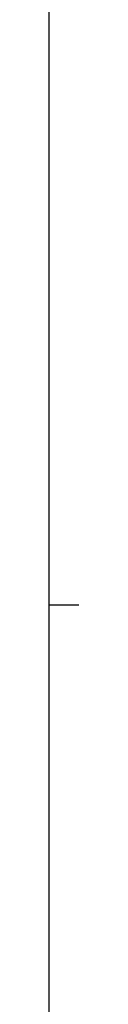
# Model space of a CAD drawing. Header units: millimetres. Extents: x -13501 to 278776, y 0 to 252300.
# Tile 91 of 132: x 266200 to 267200, y 46183 to 79026. Entities that reach past the tile are written whole.
import ezdxf
from ezdxf.enums import TextEntityAlignment as Align

# ---------------------------------------------------------------- set-up
doc = ezdxf.new("R2010")
doc.units = ezdxf.units.MM
doc.header["$LTSCALE"] = 100
doc.layers.get('0').update_dxf_attribs({"linetype": 'CONTINUOUS'})
doc.layers.add('SCHERMER_KADER', color=7, linetype='CONTINUOUS')
doc.layers.add('SCHERMER_ONDERHOEK', color=7, linetype='CONTINUOUS')
doc.styles.add('B-01', font='GOTHICI.TTF')
doc.styles.add('cg omega', font='GOTHICI.TTF', dxfattribs={"width": 1.32})
doc.styles.add('CG OMEGA BOLD', font='GOTHICBI.TTF', dxfattribs={"width": 1.32})

# ---------------------------------------------------------------- blocks, each defined once
blk = doc.blocks.new('1350x840')
at = {"layer": 'SCHERMER_KADER', "color": 8, "linetype": 'Continuous'}
blk.add_line((0, 0), (0, 821), dxfattribs=at)
at = {"layer": 'SCHERMER_KADER', "color": 9}
blk.add_line((10, 585), (0, 585), dxfattribs=at)
at = {"layer": 'SCHERMER_ONDERHOEK', "style": 'B-01'}
for tag, p in [('WIJZA', (-161.01, 168.4)), ('WIJZG', (-75.51, 168.4)), ('OMSCHRIJVINGA', (-161.01, 162)), ('OMSCHRIJVINGG', (-75.51, 162)), ('WIJZB', (-161.01, 155.6)), ('WIJZH', (-75.51, 155.6)), ('OMSCHRIJVINGB', (-161.01, 149.2)), ('OMSCHRIJVINGH', (-75.51, 149.2)), ('WIJZC', (-161.01, 142.8)), ('WIJZI', (-75.51, 142.8)), ('OMSCHRIJVINGC', (-161.01, 136.4)), ('OMSCHRIJVINGI', (-75.51, 136.4)), ('WIJZD', (-161.01, 130)), ('WIJZJ', (-75.51, 130)), ('OMSCHRIJVINGD', (-161.01, 123.6)), ('OMSCHRIJVINGJ', (-75.51, 123.6)), ('WIJZE', (-161.01, 117.2)), ('WIJZK', (-75.51, 117.2)), ('OMSCHRIJVINGE', (-161.01, 110.8)), ('OMSCHRIJVINGK', (-75.51, 110.8)), ('WIJZF', (-161.01, 104.4)), ('WIJZL', (-75.51, 104.4)), ('OMSCHRIJVINGF', (-161.01, 98)), ('OMSCHRIJVINGL', (-75.51, 98))]:
    blk.add_attdef(tag, text='', height=1.8, dxfattribs=at).set_placement(p, align=Align.MIDDLE_LEFT)
at = {"layer": 'SCHERMER_ONDERHOEK', "style": 'cg omega', "oblique": 15, "width": 1.32}
blk.add_attdef('STATUS', (-179.5, 76.8), '', height=3.5, dxfattribs=at)
at = {"layer": 'SCHERMER_ONDERHOEK', "width": 1.32}
for tag, height, style, p in [('BENAMING', 2.34, 'CG OMEGA BOLD', (-161.26, 58)), ('BENAMING2', 2.34, 'CG OMEGA BOLD', (-161.26, 51.6)), ('BETREFT', 2.34, 'CG OMEGA BOLD', (-161.26, 45.2)), ('SCHAAL', 1.8, 'cg omega', (-161.26, 38.8)), ('DATUM', 1.8, 'cg omega', (-161.26, 26)), ('NR', 1.8, 'cg omega', (-125.23, 19.6)), ('A?', 1.8, 'cg omega', (-72.69, 19.6)), ('DD', 1.8, 'cg omega', (-125.23, 13.2)), ('TEKNR.', 2.34, 'CG OMEGA BOLD', (-72.69, 13.2))]:
    blk.add_attdef(tag, text='', height=height, dxfattribs=dict(at, style=style)).set_placement(p, align=Align.MIDDLE_LEFT)

msp = doc.modelspace()

# ---------------------------------------------------------------- block references
at = {"xscale": 100, "yscale": 100, "zscale": 100}
msp.add_blockref('1350x840', (266200, 1000), dxfattribs=at)

doc.saveas('drawing.dxf')
